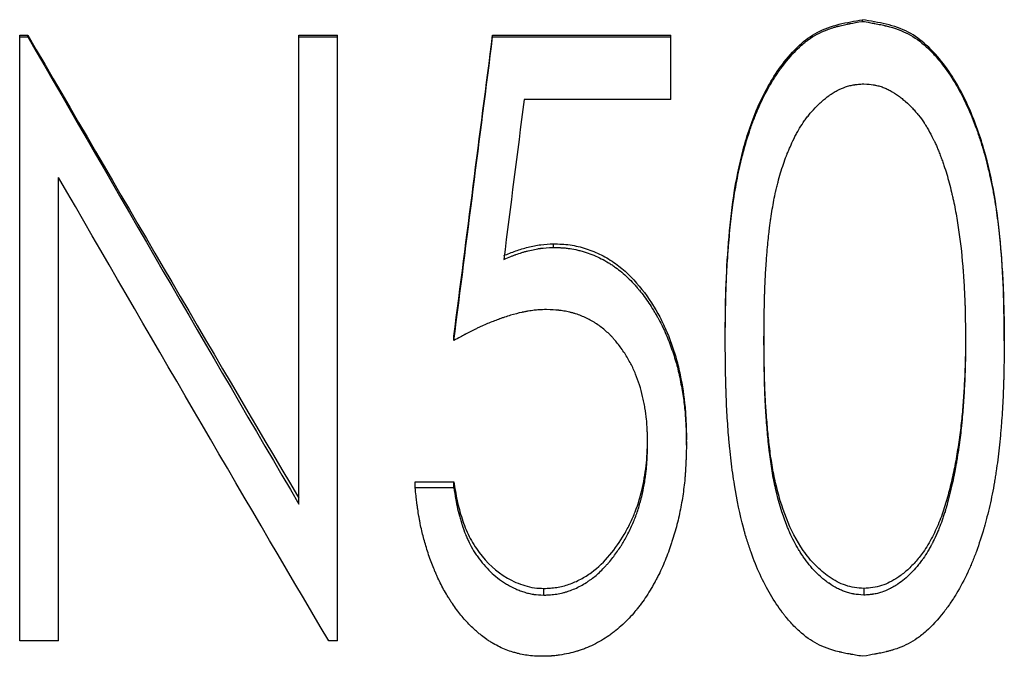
# Model space of a CAD drawing. Header units: millimetres. Extents: x -150 to 245, y -57 to 123.
# Tile 4 of 19: x -16 to -1, y -12 to -3. Entities that reach past the tile are written whole.
import ezdxf

# ---------------------------------------------------------------- set-up
doc = ezdxf.new("R2010")
doc.units = ezdxf.units.MM

msp = doc.modelspace()

# ---------------------------------------------------------------- linework, layer by layer
at = {"color": 7, "linetype": 'Continuous', "lineweight": 25}
for p, q in [((-3.032, -2.793), (-3.032, -2.768)), ((-15.577, -12.015), (-15.577, -2.999)), ((-15.577, -2.999), (-15.456, -2.999)), ((-15.577, -3.025), (-15.456, -3.025)), ((-15.456, -3.025), (-15.456, -2.999)), ((-11.423, -9.977), (-11.423, -2.999)), ((-11.423, -2.999), (-10.846, -2.999)), ((-11.423, -3.025), (-10.846, -3.025)), ((-10.846, -12.015), (-10.846, -2.999)), ((-8.538, -2.999), (-5.885, -2.999)), ((-8.538, -3.025), (-8.538, -2.999)), ((-8.538, -3.025), (-5.885, -3.025)), ((-5.885, -3.955), (-5.885, -2.999)), ((-5.885, -3.955), (-8.07, -3.955)), ((-15, -12.015), (-15, -5.115)), ((-7.632, -6.157), (-7.632, -6.103)), ((-9.115, -7.544), (-9.115, -7.478)), ((-5.077, -7.548), (-5.077, -7.482)), ((-4.5, -7.478), (-4.5, -7.544)), ((-1.5, -7.478), (-1.5, -7.544)), ((-0.923, -7.548), (-0.923, -7.482)), ((-6.231, -9.066), (-6.231, -8.987)), ((-5.654, -9.101), (-5.654, -9.021)), ((-9.692, -9.645), (-9.115, -9.645)), ((-9.692, -9.73), (-9.692, -9.645)), ((-9.115, -9.73), (-9.115, -9.645)), ((-9.692, -9.73), (-9.115, -9.73)), ((-1.727, -9.714), (-1.727, -9.8)), ((-7.774, -11.332), (-7.774, -11.232)), ((-3.014, -11.232), (-3.014, -11.332)), ((-15, -12.015), (-15.577, -12.015)), ((-10.846, -12.015), (-10.978, -12.015))]:
    msp.add_line(p, q, dxfattribs=at)
for points, knots in [([(-5.077, -7.482), (-5.075, -7.249), (-5.071, -6.784), (-5.033, -6.086), (-4.961, -5.389), (-4.823, -4.701), (-4.6, -4.033), (-4.304, -3.51), (-3.995, -3.153), (-3.711, -2.938), (-3.439, -2.846), (-3.209, -2.798), (-3.092, -2.778), (-3.032, -2.768)], [0, 0, 0, 0, 0.124859, 0.249718, 0.374578, 0.499436, 0.624302, 0.749137, 0.817085, 0.874769, 0.936503, 0.968092, 1, 1, 1, 1]), ([(-0.923, -7.482), (-0.925, -7.345), (-0.927, -7.112), (-0.939, -6.645), (-0.975, -6.08), (-1.059, -5.382), (-1.213, -4.693), (-1.45, -4.028), (-1.748, -3.503), (-2.061, -3.148), (-2.35, -2.936), (-2.624, -2.845), (-2.855, -2.798), (-2.973, -2.778), (-3.032, -2.768)], [0, 0, 0, 0, 0.072839, 0.124862, 0.249721, 0.37458, 0.499438, 0.624302, 0.749141, 0.816738, 0.87478, 0.936553, 0.968125, 1, 1, 1, 1]), ([(-5.077, -7.548), (-5.076, -7.391), (-5.074, -7.255), (-5.071, -7.079), (-5.07, -7.025), (-5.069, -6.952), (-5.068, -6.928), (-5.067, -6.895), (-5.067, -6.885), (-5.067, -6.869), (-5.067, -6.864), (-5.066, -6.856), (-5.066, -6.854), (-5.066, -6.85), (-5.066, -6.849), (-5.066, -6.846), (-5.066, -6.846), (-5.062, -6.726), (-5.057, -6.608), (-5.048, -6.433), (-5.044, -6.374), (-5.038, -6.286), (-5.036, -6.257), (-5.033, -6.213), (-5.032, -6.198), (-5.03, -6.177), (-5.03, -6.169), (-5.029, -6.155), (-5.028, -6.148), (-5.017, -6.01), (-5.006, -5.886), (-4.986, -5.711), (-4.98, -5.654), (-4.969, -5.571), (-4.965, -5.544), (-4.96, -5.504), (-4.958, -5.491), (-4.955, -5.471), (-4.954, -5.464), (-4.953, -5.455), (-4.952, -5.451), (-4.951, -5.445), (-4.951, -5.442), (-4.932, -5.317), (-4.911, -5.198), (-4.876, -5.025), (-4.863, -4.968), (-4.844, -4.884), (-4.837, -4.856), (-4.827, -4.814), (-4.823, -4.801), (-4.818, -4.78), (-4.816, -4.773), (-4.813, -4.76), (-4.811, -4.754), (-4.777, -4.624), (-4.741, -4.507), (-4.684, -4.34), (-4.664, -4.285), (-4.633, -4.206), (-4.622, -4.18), (-4.606, -4.141), (-4.601, -4.128), (-4.593, -4.109), (-4.59, -4.103), (-4.585, -4.09), (-4.582, -4.084), (-4.529, -3.964), (-4.475, -3.856), (-4.387, -3.703), (-4.356, -3.653), (-4.309, -3.581), (-4.293, -3.557), (-4.268, -3.522), (-4.26, -3.511), (-4.248, -3.493), (-4.243, -3.488), (-4.237, -3.479), (-4.235, -3.476), (-4.231, -3.47), (-4.229, -3.468), (-4.143, -3.353), (-4.058, -3.257), (-3.929, -3.137), (-3.886, -3.101), (-3.798, -3.036), (-3.755, -3.009), (-3.664, -2.96), (-3.614, -2.937), (-3.533, -2.907), (-3.505, -2.897), (-3.46, -2.884), (-3.445, -2.879), (-3.422, -2.873), (-3.415, -2.871), (-3.403, -2.867), (-3.399, -2.866), (-3.391, -2.864), (-3.386, -2.863), (-3.358, -2.856), (-3.331, -2.85), (-3.287, -2.84), (-3.272, -2.837), (-3.249, -2.832), (-3.241, -2.831), (-3.23, -2.828), (-3.226, -2.827), (-3.22, -2.826), (-3.218, -2.826), (-3.214, -2.825), (-3.211, -2.824), (-3.17, -2.817), (-3.111, -2.806), (-3.032, -2.793)], [0, 0, 0, 0, 0.0625, 0.0625, 0.09375, 0.09375, 0.109375, 0.109375, 0.117188, 0.117188, 0.121094, 0.121094, 0.123047, 0.123047, 0.124023, 0.124023, 0.125, 0.125, 0.1875, 0.1875, 0.21875, 0.21875, 0.234375, 0.234375, 0.242188, 0.242188, 0.246094, 0.246094, 0.25, 0.25, 0.3125, 0.3125, 0.34375, 0.34375, 0.359375, 0.359375, 0.367188, 0.367188, 0.371094, 0.371094, 0.373047, 0.373047, 0.375, 0.375, 0.4375, 0.4375, 0.46875, 0.46875, 0.484375, 0.484375, 0.492188, 0.492188, 0.496094, 0.496094, 0.5, 0.5, 0.5625, 0.5625, 0.59375, 0.59375, 0.609375, 0.609375, 0.617188, 0.617188, 0.621094, 0.621094, 0.625, 0.625, 0.6875, 0.6875, 0.71875, 0.71875, 0.734375, 0.734375, 0.742188, 0.742188, 0.746094, 0.746094, 0.748047, 0.748047, 0.75, 0.75, 0.8125, 0.8125, 0.84375, 0.84375, 0.875, 0.875, 0.90625, 0.90625, 0.921875, 0.921875, 0.929688, 0.929688, 0.933594, 0.933594, 0.935547, 0.935547, 0.9375, 0.9375, 0.953125, 0.953125, 0.960938, 0.960938, 0.964844, 0.964844, 0.966797, 0.966797, 0.967773, 0.967773, 0.96875, 0.96875, 1, 1, 1, 1]), ([(-3.032, -2.793), (-2.993, -2.799), (-2.958, -2.805), (-2.914, -2.813), (-2.9, -2.815), (-2.882, -2.819), (-2.876, -2.82), (-2.868, -2.821), (-2.865, -2.822), (-2.861, -2.822), (-2.86, -2.823), (-2.857, -2.823), (-2.857, -2.823), (-2.822, -2.83), (-2.791, -2.836), (-2.748, -2.845), (-2.733, -2.848), (-2.713, -2.853), (-2.706, -2.855), (-2.696, -2.857), (-2.693, -2.858), (-2.686, -2.859), (-2.684, -2.86), (-2.553, -2.893), (-2.443, -2.933), (-2.26, -3.029), (-2.171, -3.093), (-2.04, -3.212), (-1.997, -3.256), (-1.933, -3.327), (-1.911, -3.352), (-1.879, -3.391), (-1.869, -3.404), (-1.853, -3.424), (-1.848, -3.431), (-1.84, -3.441), (-1.837, -3.444), (-1.832, -3.451), (-1.829, -3.455), (-1.76, -3.546), (-1.697, -3.641), (-1.608, -3.794), (-1.579, -3.847), (-1.537, -3.929), (-1.523, -3.957), (-1.502, -3.999), (-1.496, -4.014), (-1.486, -4.035), (-1.482, -4.042), (-1.476, -4.057), (-1.472, -4.065), (-1.423, -4.173), (-1.38, -4.28), (-1.319, -4.447), (-1.3, -4.503), (-1.272, -4.59), (-1.262, -4.62), (-1.249, -4.664), (-1.244, -4.679), (-1.238, -4.701), (-1.236, -4.709), (-1.231, -4.724), (-1.229, -4.732), (-1.195, -4.849), (-1.167, -4.961), (-1.128, -5.134), (-1.115, -5.193), (-1.098, -5.281), (-1.092, -5.311), (-1.084, -5.356), (-1.081, -5.371), (-1.077, -5.393), (-1.076, -5.401), (-1.073, -5.416), (-1.072, -5.424), (-1.053, -5.537), (-1.036, -5.648), (-1.014, -5.824), (-1.007, -5.884), (-0.997, -5.976), (-0.994, -6.007), (-0.989, -6.055), (-0.988, -6.07), (-0.985, -6.094), (-0.985, -6.102), (-0.983, -6.118), (-0.982, -6.127), (-0.971, -6.251), (-0.962, -6.368), (-0.951, -6.545), (-0.947, -6.604), (-0.943, -6.693), (-0.941, -6.722), (-0.939, -6.767), (-0.939, -6.782), (-0.938, -6.804), (-0.938, -6.811), (-0.937, -6.822), (-0.937, -6.826), (-0.937, -6.832), (-0.937, -6.833), (-0.937, -6.837), (-0.937, -6.84), (-0.931, -6.998), (-0.926, -7.234), (-0.923, -7.548)], [0, 0, 0, 0, 0.015625, 0.015625, 0.023438, 0.023438, 0.027344, 0.027344, 0.029297, 0.029297, 0.030273, 0.030273, 0.03125, 0.03125, 0.046875, 0.046875, 0.054688, 0.054688, 0.058594, 0.058594, 0.060547, 0.060547, 0.0625, 0.0625, 0.125, 0.125, 0.1875, 0.1875, 0.21875, 0.21875, 0.234375, 0.234375, 0.242188, 0.242188, 0.246094, 0.246094, 0.248047, 0.248047, 0.25, 0.25, 0.3125, 0.3125, 0.34375, 0.34375, 0.359375, 0.359375, 0.367188, 0.367188, 0.371094, 0.371094, 0.375, 0.375, 0.4375, 0.4375, 0.46875, 0.46875, 0.484375, 0.484375, 0.492188, 0.492188, 0.496094, 0.496094, 0.5, 0.5, 0.5625, 0.5625, 0.59375, 0.59375, 0.609375, 0.609375, 0.617188, 0.617188, 0.621094, 0.621094, 0.625, 0.625, 0.6875, 0.6875, 0.71875, 0.71875, 0.734375, 0.734375, 0.742188, 0.742188, 0.746094, 0.746094, 0.75, 0.75, 0.8125, 0.8125, 0.84375, 0.84375, 0.859375, 0.859375, 0.867188, 0.867188, 0.871094, 0.871094, 0.873047, 0.873047, 0.874023, 0.874023, 0.875, 0.875, 1, 1, 1, 1]), ([(-4.5, -7.544), (-4.498, -7.29), (-4.496, -7.105), (-4.493, -6.988), (-4.493, -6.986), (-4.493, -6.982), (-4.493, -6.981), (-4.493, -6.976), (-4.493, -6.973), (-4.493, -6.964), (-4.492, -6.957), (-4.492, -6.939), (-4.492, -6.926), (-4.491, -6.889), (-4.49, -6.865), (-4.488, -6.793), (-4.486, -6.745), (-4.48, -6.606), (-4.475, -6.518), (-4.469, -6.431), (-4.468, -6.426), (-4.468, -6.419), (-4.467, -6.415), (-4.467, -6.404), (-4.466, -6.397), (-4.465, -6.376), (-4.464, -6.362), (-4.461, -6.321), (-4.459, -6.294), (-4.452, -6.216), (-4.448, -6.167), (-4.436, -6.028), (-4.427, -5.947), (-4.418, -5.877), (-4.418, -5.872), (-4.417, -5.866), (-4.417, -5.863), (-4.416, -5.853), (-4.415, -5.847), (-4.412, -5.828), (-4.411, -5.816), (-4.406, -5.779), (-4.402, -5.754), (-4.392, -5.682), (-4.384, -5.635), (-4.361, -5.498), (-4.344, -5.411), (-4.325, -5.324), (-4.323, -5.317), (-4.32, -5.305), (-4.319, -5.299), (-4.315, -5.281), (-4.312, -5.269), (-4.303, -5.233), (-4.297, -5.209), (-4.279, -5.139), (-4.266, -5.093), (-4.226, -4.959), (-4.197, -4.875), (-4.164, -4.791), (-4.162, -4.784), (-4.157, -4.773), (-4.155, -4.767), (-4.148, -4.751), (-4.144, -4.739), (-4.13, -4.706), (-4.121, -4.685), (-4.093, -4.62), (-4.073, -4.579), (-4.043, -4.518), (-4.034, -4.499), (-4.011, -4.456), (-3.999, -4.435), (-3.964, -4.373), (-3.94, -4.335), (-3.909, -4.29), (-3.903, -4.28), (-3.889, -4.261), (-3.882, -4.252), (-3.862, -4.224), (-3.848, -4.206), (-3.804, -4.152), (-3.773, -4.116), (-3.724, -4.065), (-3.707, -4.048), (-3.673, -4.014), (-3.655, -3.999), (-3.603, -3.953), (-3.568, -3.924), (-3.528, -3.896), (-3.522, -3.892), (-3.512, -3.884), (-3.507, -3.881), (-3.491, -3.871), (-3.481, -3.864), (-3.451, -3.845), (-3.43, -3.833), (-3.369, -3.801), (-3.328, -3.783), (-3.267, -3.762), (-3.244, -3.755), (-3.199, -3.745), (-3.176, -3.74), (-3.15, -3.736), (-3.149, -3.736), (-3.145, -3.735), (-3.142, -3.735), (-3.136, -3.734), (-3.131, -3.734), (-3.117, -3.732), (-3.107, -3.731), (-3.072, -3.727), (-3.045, -3.725), (-3.014, -3.722)], [0, 0, 0, 0, 0.125, 0.125, 0.125977, 0.125977, 0.126953, 0.126953, 0.128906, 0.128906, 0.132812, 0.132812, 0.140625, 0.140625, 0.15625, 0.15625, 0.1875, 0.1875, 0.25, 0.25, 0.251953, 0.251953, 0.253906, 0.253906, 0.257812, 0.257812, 0.265625, 0.265625, 0.28125, 0.28125, 0.3125, 0.3125, 0.375, 0.375, 0.376953, 0.376953, 0.378906, 0.378906, 0.382812, 0.382812, 0.390625, 0.390625, 0.40625, 0.40625, 0.4375, 0.4375, 0.5, 0.5, 0.503906, 0.503906, 0.507812, 0.507812, 0.515625, 0.515625, 0.53125, 0.53125, 0.5625, 0.5625, 0.625, 0.625, 0.628906, 0.628906, 0.632812, 0.632812, 0.640625, 0.640625, 0.65625, 0.65625, 0.6875, 0.6875, 0.703125, 0.703125, 0.71875, 0.71875, 0.75, 0.75, 0.757812, 0.757812, 0.765625, 0.765625, 0.78125, 0.78125, 0.8125, 0.8125, 0.828125, 0.828125, 0.84375, 0.84375, 0.875, 0.875, 0.878906, 0.878906, 0.882812, 0.882812, 0.890625, 0.890625, 0.90625, 0.90625, 0.9375, 0.9375, 0.953125, 0.953125, 0.96875, 0.96875, 0.970703, 0.970703, 0.972656, 0.972656, 0.976562, 0.976562, 0.984375, 0.984375, 1, 1, 1, 1]), ([(-3.014, -3.722), (-2.953, -3.727), (-2.907, -3.732), (-2.875, -3.737), (-2.871, -3.738), (-2.865, -3.739), (-2.862, -3.739), (-2.853, -3.741), (-2.847, -3.742), (-2.83, -3.745), (-2.819, -3.748), (-2.785, -3.756), (-2.763, -3.762), (-2.721, -3.777), (-2.701, -3.785), (-2.661, -3.803), (-2.64, -3.813), (-2.58, -3.846), (-2.539, -3.872), (-2.493, -3.905), (-2.489, -3.908), (-2.48, -3.915), (-2.476, -3.918), (-2.462, -3.929), (-2.453, -3.936), (-2.427, -3.957), (-2.409, -3.972), (-2.357, -4.018), (-2.323, -4.051), (-2.274, -4.103), (-2.259, -4.12), (-2.229, -4.155), (-2.214, -4.173), (-2.17, -4.227), (-2.143, -4.264), (-2.115, -4.305), (-2.115, -4.307), (-2.112, -4.311), (-2.111, -4.313), (-2.107, -4.318), (-2.104, -4.322), (-2.097, -4.334), (-2.091, -4.343), (-2.075, -4.369), (-2.064, -4.388), (-2.03, -4.449), (-2.006, -4.494), (-1.977, -4.552), (-1.975, -4.556), (-1.969, -4.567), (-1.967, -4.573), (-1.959, -4.589), (-1.954, -4.599), (-1.939, -4.631), (-1.93, -4.652), (-1.919, -4.677), (-1.918, -4.681), (-1.914, -4.691), (-1.912, -4.695), (-1.906, -4.71), (-1.901, -4.721), (-1.889, -4.753), (-1.88, -4.776), (-1.868, -4.808), (-1.866, -4.813), (-1.862, -4.824), (-1.86, -4.83), (-1.854, -4.847), (-1.849, -4.858), (-1.837, -4.892), (-1.83, -4.914), (-1.807, -4.98), (-1.793, -5.023), (-1.755, -5.15), (-1.731, -5.24), (-1.707, -5.34), (-1.706, -5.345), (-1.704, -5.355), (-1.703, -5.361), (-1.699, -5.376), (-1.696, -5.387), (-1.689, -5.418), (-1.685, -5.44), (-1.671, -5.504), (-1.662, -5.547), (-1.637, -5.678), (-1.622, -5.768), (-1.58, -6.043), (-1.558, -6.234), (-1.541, -6.447), (-1.54, -6.458), (-1.538, -6.482), (-1.537, -6.493), (-1.535, -6.529), (-1.533, -6.552), (-1.528, -6.623), (-1.525, -6.669), (-1.517, -6.808), (-1.513, -6.899), (-1.509, -6.992), (-1.509, -6.993), (-1.509, -6.997), (-1.509, -6.999), (-1.509, -7.005), (-1.509, -7.009), (-1.508, -7.022), (-1.508, -7.031), (-1.507, -7.057), (-1.507, -7.076), (-1.505, -7.135), (-1.505, -7.177), (-1.502, -7.316), (-1.501, -7.423), (-1.5, -7.544)], [0, 0, 0, 0, 0.03125, 0.03125, 0.033203, 0.033203, 0.035156, 0.035156, 0.039062, 0.039062, 0.046875, 0.046875, 0.0625, 0.0625, 0.078125, 0.078125, 0.09375, 0.09375, 0.125, 0.125, 0.128906, 0.128906, 0.132812, 0.132812, 0.140625, 0.140625, 0.15625, 0.15625, 0.1875, 0.1875, 0.203125, 0.203125, 0.21875, 0.21875, 0.25, 0.25, 0.251953, 0.251953, 0.253906, 0.253906, 0.257812, 0.257812, 0.265625, 0.265625, 0.28125, 0.28125, 0.3125, 0.3125, 0.316406, 0.316406, 0.320312, 0.320312, 0.328125, 0.328125, 0.34375, 0.34375, 0.347656, 0.347656, 0.351562, 0.351562, 0.359375, 0.359375, 0.375, 0.375, 0.378906, 0.378906, 0.382812, 0.382812, 0.390625, 0.390625, 0.40625, 0.40625, 0.4375, 0.4375, 0.5, 0.5, 0.503906, 0.503906, 0.507812, 0.507812, 0.515625, 0.515625, 0.53125, 0.53125, 0.5625, 0.5625, 0.625, 0.625, 0.75, 0.75, 0.757812, 0.757812, 0.765625, 0.765625, 0.78125, 0.78125, 0.8125, 0.8125, 0.875, 0.875, 0.876953, 0.876953, 0.878906, 0.878906, 0.882812, 0.882812, 0.890625, 0.890625, 0.90625, 0.90625, 0.9375, 0.9375, 1, 1, 1, 1]), ([(-8.373, -6.279), (-8.313, -6.255), (-8.195, -6.207), (-8.012, -6.151), (-7.823, -6.112), (-7.696, -6.106), (-7.632, -6.103)], [0, 0, 0, 0, 0.250069, 0.500063, 0.750002, 1, 1, 1, 1]), ([(-7.632, -6.103), (-7.591, -6.105), (-7.509, -6.107), (-7.345, -6.122), (-7.146, -6.171), (-6.917, -6.264), (-6.637, -6.435), (-6.341, -6.724), (-6.115, -7.065), (-5.967, -7.356), (-5.877, -7.584), (-5.801, -7.815), (-5.728, -8.132), (-5.677, -8.454), (-5.658, -8.778), (-5.655, -8.94), (-5.654, -9.021)], [0, 0, 0, 0, 0.031275, 0.062542, 0.125027, 0.187017, 0.250006, 0.374761, 0.499708, 0.562242, 0.624779, 0.68732, 0.749858, 0.874902, 0.937448, 1, 1, 1, 1]), ([(-8.373, -6.335), (-8.333, -6.319), (-8.299, -6.305), (-8.254, -6.287), (-8.24, -6.282), (-8.222, -6.275), (-8.216, -6.272), (-8.207, -6.269), (-8.204, -6.268), (-8.2, -6.267), (-8.199, -6.266), (-8.197, -6.265), (-8.196, -6.265), (-8.164, -6.254), (-8.133, -6.243), (-8.087, -6.229), (-8.072, -6.225), (-8.049, -6.218), (-8.042, -6.216), (-8.026, -6.212), (-8.019, -6.21), (-7.977, -6.2), (-7.945, -6.192), (-7.898, -6.183), (-7.882, -6.18), (-7.86, -6.176), (-7.852, -6.175), (-7.841, -6.173), (-7.837, -6.173), (-7.83, -6.172), (-7.825, -6.171), (-7.78, -6.165), (-7.716, -6.161), (-7.632, -6.157)], [0, 0, 0, 0, 0.125, 0.125, 0.1875, 0.1875, 0.21875, 0.21875, 0.234375, 0.234375, 0.242188, 0.242188, 0.25, 0.25, 0.375, 0.375, 0.4375, 0.4375, 0.46875, 0.46875, 0.5, 0.5, 0.625, 0.625, 0.6875, 0.6875, 0.71875, 0.71875, 0.734375, 0.734375, 0.75, 0.75, 1, 1, 1, 1]), ([(-7.632, -6.157), (-7.604, -6.158), (-7.58, -6.159), (-7.55, -6.16), (-7.54, -6.161), (-7.527, -6.161), (-7.523, -6.162), (-7.518, -6.162), (-7.516, -6.162), (-7.512, -6.162), (-7.511, -6.162), (-7.486, -6.164), (-7.465, -6.165), (-7.424, -6.17), (-7.406, -6.172), (-7.348, -6.18), (-7.308, -6.188), (-7.249, -6.202), (-7.228, -6.208), (-7.198, -6.216), (-7.188, -6.219), (-7.168, -6.225), (-7.157, -6.229), (-7.069, -6.257), (-6.994, -6.288), (-6.885, -6.344), (-6.849, -6.364), (-6.796, -6.396), (-6.779, -6.407), (-6.753, -6.424), (-6.744, -6.43), (-6.727, -6.442), (-6.718, -6.449), (-6.647, -6.5), (-6.586, -6.551), (-6.497, -6.636), (-6.468, -6.666), (-6.425, -6.712), (-6.411, -6.728), (-6.39, -6.753), (-6.383, -6.761), (-6.372, -6.773), (-6.369, -6.777), (-6.362, -6.786), (-6.358, -6.79), (-6.305, -6.855), (-6.258, -6.919), (-6.189, -7.021), (-6.167, -7.056), (-6.134, -7.11), (-6.123, -7.128), (-6.102, -7.165), (-6.091, -7.184), (-6.06, -7.239), (-6.041, -7.276), (-6.013, -7.331), (-6.004, -7.349), (-5.991, -7.377), (-5.987, -7.386), (-5.978, -7.404), (-5.974, -7.414), (-5.939, -7.492), (-5.909, -7.568), (-5.865, -7.693), (-5.851, -7.733), (-5.826, -7.811), (-5.814, -7.85), (-5.784, -7.957), (-5.765, -8.037), (-5.73, -8.213), (-5.715, -8.297), (-5.697, -8.418), (-5.692, -8.458), (-5.682, -8.536), (-5.678, -8.572), (-5.672, -8.649), (-5.669, -8.688), (-5.665, -8.749), (-5.664, -8.77), (-5.662, -8.802), (-5.662, -8.812), (-5.661, -8.828), (-5.661, -8.834), (-5.66, -8.842), (-5.66, -8.845), (-5.66, -8.85), (-5.66, -8.854), (-5.658, -8.91), (-5.656, -8.992), (-5.654, -9.101)], [0, 0, 0, 0, 0.015625, 0.015625, 0.023438, 0.023438, 0.027344, 0.027344, 0.029297, 0.029297, 0.03125, 0.03125, 0.046875, 0.046875, 0.0625, 0.0625, 0.09375, 0.09375, 0.109375, 0.109375, 0.117188, 0.117188, 0.125, 0.125, 0.1875, 0.1875, 0.21875, 0.21875, 0.234375, 0.234375, 0.242188, 0.242188, 0.25, 0.25, 0.3125, 0.3125, 0.34375, 0.34375, 0.359375, 0.359375, 0.367188, 0.367188, 0.371094, 0.371094, 0.375, 0.375, 0.4375, 0.4375, 0.46875, 0.46875, 0.484375, 0.484375, 0.5, 0.5, 0.53125, 0.53125, 0.546875, 0.546875, 0.554688, 0.554688, 0.5625, 0.5625, 0.625, 0.625, 0.65625, 0.65625, 0.6875, 0.6875, 0.75, 0.75, 0.8125, 0.8125, 0.84375, 0.84375, 0.875, 0.875, 0.90625, 0.90625, 0.921875, 0.921875, 0.929688, 0.929688, 0.933594, 0.933594, 0.935547, 0.935547, 0.9375, 0.9375, 1, 1, 1, 1]), ([(-7.738, -7.082), (-7.778, -7.084), (-7.813, -7.085), (-7.859, -7.088), (-7.873, -7.089), (-7.892, -7.09), (-7.898, -7.091), (-7.907, -7.092), (-7.91, -7.092), (-7.916, -7.093), (-7.918, -7.093), (-7.948, -7.097), (-7.977, -7.101), (-8.022, -7.108), (-8.038, -7.111), (-8.062, -7.116), (-8.069, -7.117), (-8.082, -7.12), (-8.086, -7.121), (-8.094, -7.122), (-8.099, -7.123), (-8.156, -7.136), (-8.213, -7.15), (-8.301, -7.176), (-8.33, -7.186), (-8.376, -7.201), (-8.391, -7.206), (-8.415, -7.214), (-8.422, -7.217), (-8.434, -7.221), (-8.438, -7.222), (-8.446, -7.225), (-8.45, -7.227), (-8.505, -7.247), (-8.558, -7.268), (-8.642, -7.304), (-8.671, -7.317), (-8.715, -7.337), (-8.73, -7.344), (-8.753, -7.355), (-8.76, -7.358), (-8.776, -7.365), (-8.784, -7.369), (-8.819, -7.386), (-8.847, -7.4), (-8.887, -7.421), (-8.901, -7.428), (-8.921, -7.438), (-8.928, -7.442), (-8.938, -7.447), (-8.941, -7.449), (-8.946, -7.451), (-8.948, -7.452), (-8.951, -7.454), (-8.953, -7.455), (-8.99, -7.475), (-9.044, -7.504), (-9.115, -7.544)], [0, 0, 0, 0, 0.0625, 0.0625, 0.09375, 0.09375, 0.109375, 0.109375, 0.117188, 0.117188, 0.125, 0.125, 0.1875, 0.1875, 0.21875, 0.21875, 0.234375, 0.234375, 0.242188, 0.242188, 0.25, 0.25, 0.375, 0.375, 0.4375, 0.4375, 0.46875, 0.46875, 0.484375, 0.484375, 0.492188, 0.492188, 0.5, 0.5, 0.625, 0.625, 0.6875, 0.6875, 0.71875, 0.71875, 0.734375, 0.734375, 0.75, 0.75, 0.8125, 0.8125, 0.84375, 0.84375, 0.859375, 0.859375, 0.867188, 0.867188, 0.871094, 0.871094, 0.875, 0.875, 1, 1, 1, 1]), ([(-6.231, -9.066), (-6.232, -9.028), (-6.233, -8.994), (-6.234, -8.95), (-6.234, -8.937), (-6.235, -8.919), (-6.235, -8.913), (-6.235, -8.905), (-6.236, -8.902), (-6.236, -8.899), (-6.236, -8.897), (-6.236, -8.895), (-6.236, -8.894), (-6.237, -8.861), (-6.239, -8.831), (-6.242, -8.788), (-6.243, -8.774), (-6.245, -8.746), (-6.246, -8.733), (-6.254, -8.661), (-6.261, -8.604), (-6.276, -8.518), (-6.281, -8.489), (-6.292, -8.432), (-6.299, -8.404), (-6.333, -8.258), (-6.369, -8.147), (-6.432, -7.991), (-6.456, -7.939), (-6.497, -7.862), (-6.511, -7.836), (-6.541, -7.785), (-6.556, -7.76), (-6.607, -7.681), (-6.642, -7.632), (-6.697, -7.564), (-6.715, -7.542), (-6.743, -7.51), (-6.752, -7.5), (-6.771, -7.48), (-6.78, -7.471), (-6.83, -7.42), (-6.873, -7.383), (-6.943, -7.33), (-6.967, -7.313), (-7.003, -7.288), (-7.016, -7.28), (-7.035, -7.268), (-7.041, -7.264), (-7.054, -7.257), (-7.061, -7.253), (-7.115, -7.221), (-7.166, -7.196), (-7.248, -7.165), (-7.275, -7.155), (-7.318, -7.141), (-7.332, -7.137), (-7.362, -7.129), (-7.377, -7.125), (-7.419, -7.115), (-7.448, -7.109), (-7.491, -7.101), (-7.505, -7.099), (-7.527, -7.096), (-7.534, -7.095), (-7.545, -7.094), (-7.549, -7.094), (-7.554, -7.093), (-7.556, -7.093), (-7.56, -7.092), (-7.562, -7.092), (-7.602, -7.088), (-7.66, -7.085), (-7.738, -7.082)], [0, 0, 0, 0, 0.03125, 0.03125, 0.046875, 0.046875, 0.054688, 0.054688, 0.058594, 0.058594, 0.060547, 0.060547, 0.0625, 0.0625, 0.09375, 0.09375, 0.109375, 0.109375, 0.125, 0.125, 0.1875, 0.1875, 0.21875, 0.21875, 0.25, 0.25, 0.375, 0.375, 0.4375, 0.4375, 0.46875, 0.46875, 0.5, 0.5, 0.5625, 0.5625, 0.59375, 0.59375, 0.609375, 0.609375, 0.625, 0.625, 0.6875, 0.6875, 0.71875, 0.71875, 0.734375, 0.734375, 0.742188, 0.742188, 0.75, 0.75, 0.8125, 0.8125, 0.84375, 0.84375, 0.859375, 0.859375, 0.875, 0.875, 0.90625, 0.90625, 0.921875, 0.921875, 0.929688, 0.929688, 0.933594, 0.933594, 0.935547, 0.935547, 0.9375, 0.9375, 1, 1, 1, 1]), ([(-3.032, -12.243), (-3.072, -12.236), (-3.106, -12.231), (-3.15, -12.223), (-3.164, -12.221), (-3.182, -12.217), (-3.188, -12.216), (-3.196, -12.215), (-3.199, -12.214), (-3.203, -12.214), (-3.204, -12.214), (-3.207, -12.213), (-3.207, -12.213), (-3.242, -12.207), (-3.273, -12.201), (-3.316, -12.191), (-3.33, -12.188), (-3.35, -12.184), (-3.357, -12.182), (-3.367, -12.18), (-3.37, -12.179), (-3.377, -12.178), (-3.379, -12.177), (-3.51, -12.145), (-3.619, -12.105), (-3.799, -12.011), (-3.887, -11.948), (-4.016, -11.831), (-4.059, -11.788), (-4.122, -11.717), (-4.143, -11.693), (-4.175, -11.655), (-4.185, -11.642), (-4.201, -11.622), (-4.206, -11.615), (-4.214, -11.605), (-4.216, -11.602), (-4.222, -11.595), (-4.225, -11.591), (-4.351, -11.424), (-4.462, -11.236), (-4.607, -10.921), (-4.651, -10.81), (-4.713, -10.636), (-4.733, -10.576), (-4.761, -10.485), (-4.77, -10.454), (-4.784, -10.407), (-4.788, -10.391), (-4.795, -10.367), (-4.797, -10.359), (-4.8, -10.348), (-4.801, -10.344), (-4.803, -10.336), (-4.805, -10.331), (-4.858, -10.133), (-4.902, -9.921), (-4.957, -9.576), (-4.974, -9.457), (-4.996, -9.272), (-5.003, -9.209), (-5.013, -9.113), (-5.016, -9.08), (-5.02, -9.032), (-5.022, -9.015), (-5.024, -8.991), (-5.024, -8.982), (-5.025, -8.97), (-5.026, -8.966), (-5.026, -8.958), (-5.027, -8.953), (-5.036, -8.838), (-5.044, -8.725), (-5.054, -8.55), (-5.057, -8.491), (-5.06, -8.401), (-5.062, -8.371), (-5.063, -8.326), (-5.064, -8.311), (-5.065, -8.288), (-5.065, -8.28), (-5.065, -8.269), (-5.065, -8.265), (-5.065, -8.259), (-5.066, -8.257), (-5.066, -8.253), (-5.066, -8.251), (-5.071, -8.094), (-5.074, -7.86), (-5.077, -7.548)], [0, 0, 0, 0, 0.015625, 0.015625, 0.023438, 0.023438, 0.027344, 0.027344, 0.029297, 0.029297, 0.030273, 0.030273, 0.03125, 0.03125, 0.046875, 0.046875, 0.054688, 0.054688, 0.058594, 0.058594, 0.060547, 0.060547, 0.0625, 0.0625, 0.125, 0.125, 0.1875, 0.1875, 0.21875, 0.21875, 0.234375, 0.234375, 0.242188, 0.242188, 0.246094, 0.246094, 0.248047, 0.248047, 0.25, 0.25, 0.375, 0.375, 0.4375, 0.4375, 0.46875, 0.46875, 0.484375, 0.484375, 0.492188, 0.492188, 0.496094, 0.496094, 0.498047, 0.498047, 0.5, 0.5, 0.625, 0.625, 0.6875, 0.6875, 0.71875, 0.71875, 0.734375, 0.734375, 0.742188, 0.742188, 0.746094, 0.746094, 0.748047, 0.748047, 0.75, 0.75, 0.8125, 0.8125, 0.84375, 0.84375, 0.859375, 0.859375, 0.867188, 0.867188, 0.871094, 0.871094, 0.873047, 0.873047, 0.874023, 0.874023, 0.875, 0.875, 1, 1, 1, 1]), ([(-3.014, -11.232), (-3.061, -11.229), (-3.153, -11.223), (-3.287, -11.191), (-3.413, -11.134), (-3.567, -11.04), (-3.744, -10.889), (-3.975, -10.606), (-4.183, -10.191), (-4.311, -9.756), (-4.382, -9.396), (-4.42, -9.13), (-4.447, -8.855), (-4.469, -8.586), (-4.485, -8.306), (-4.493, -8.049), (-4.497, -7.77), (-4.499, -7.586), (-4.5, -7.478)], [0, 0, 0, 0, 0.031263, 0.062482, 0.092486, 0.124984, 0.184874, 0.249914, 0.3736, 0.499689, 0.560548, 0.624756, 0.683489, 0.749838, 0.809537, 0.874917, 0.926031, 1, 1, 1, 1]), ([(-3.014, -11.332), (-3.076, -11.327), (-3.122, -11.323), (-3.154, -11.318), (-3.158, -11.317), (-3.164, -11.316), (-3.167, -11.316), (-3.176, -11.314), (-3.181, -11.313), (-3.199, -11.31), (-3.21, -11.307), (-3.244, -11.299), (-3.265, -11.293), (-3.298, -11.281), (-3.307, -11.278), (-3.327, -11.27), (-3.337, -11.265), (-3.368, -11.252), (-3.388, -11.242), (-3.449, -11.21), (-3.49, -11.185), (-3.536, -11.153), (-3.54, -11.151), (-3.549, -11.144), (-3.553, -11.141), (-3.566, -11.132), (-3.575, -11.125), (-3.601, -11.105), (-3.618, -11.092), (-3.668, -11.049), (-3.701, -11.018), (-3.797, -10.919), (-3.857, -10.845), (-3.918, -10.758), (-3.92, -10.754), (-3.927, -10.745), (-3.93, -10.741), (-3.939, -10.727), (-3.945, -10.718), (-3.963, -10.69), (-3.974, -10.671), (-4.009, -10.614), (-4.031, -10.574), (-4.074, -10.492), (-4.094, -10.449), (-4.118, -10.394), (-4.123, -10.383), (-4.133, -10.361), (-4.138, -10.349), (-4.15, -10.32), (-4.158, -10.3), (-4.229, -10.117), (-4.283, -9.94), (-4.328, -9.741), (-4.329, -9.736), (-4.332, -9.726), (-4.333, -9.72), (-4.336, -9.704), (-4.339, -9.694), (-4.346, -9.661), (-4.35, -9.639), (-4.363, -9.574), (-4.371, -9.529), (-4.394, -9.393), (-4.407, -9.299), (-4.419, -9.197), (-4.42, -9.193), (-4.421, -9.183), (-4.422, -9.178), (-4.423, -9.162), (-4.425, -9.152), (-4.428, -9.121), (-4.43, -9.1), (-4.437, -9.035), (-4.441, -8.99), (-4.454, -8.853), (-4.461, -8.755), (-4.469, -8.649), (-4.469, -8.647), (-4.469, -8.642), (-4.47, -8.639), (-4.47, -8.631), (-4.47, -8.626), (-4.472, -8.61), (-4.472, -8.599), (-4.474, -8.567), (-4.476, -8.545), (-4.479, -8.479), (-4.482, -8.434), (-4.488, -8.296), (-4.491, -8.2), (-4.493, -8.097), (-4.493, -8.097), (-4.493, -8.095), (-4.493, -8.094), (-4.493, -8.091), (-4.493, -8.089), (-4.493, -8.084), (-4.493, -8.08), (-4.494, -8.068), (-4.494, -8.06), (-4.494, -8.035), (-4.495, -8.017), (-4.496, -7.96), (-4.496, -7.918), (-4.498, -7.78), (-4.499, -7.67), (-4.5, -7.544)], [0, 0, 0, 0, 0.03125, 0.03125, 0.033203, 0.033203, 0.035156, 0.035156, 0.039062, 0.039062, 0.046875, 0.046875, 0.0625, 0.0625, 0.070312, 0.070312, 0.078125, 0.078125, 0.09375, 0.09375, 0.125, 0.125, 0.128906, 0.128906, 0.132812, 0.132812, 0.140625, 0.140625, 0.15625, 0.15625, 0.1875, 0.1875, 0.25, 0.25, 0.253906, 0.253906, 0.257812, 0.257812, 0.265625, 0.265625, 0.28125, 0.28125, 0.3125, 0.3125, 0.34375, 0.34375, 0.351562, 0.351562, 0.359375, 0.359375, 0.375, 0.375, 0.5, 0.5, 0.503906, 0.503906, 0.507812, 0.507812, 0.515625, 0.515625, 0.53125, 0.53125, 0.5625, 0.5625, 0.625, 0.625, 0.628906, 0.628906, 0.632812, 0.632812, 0.640625, 0.640625, 0.65625, 0.65625, 0.6875, 0.6875, 0.75, 0.75, 0.751953, 0.751953, 0.753906, 0.753906, 0.757812, 0.757812, 0.765625, 0.765625, 0.78125, 0.78125, 0.8125, 0.8125, 0.875, 0.875, 0.875977, 0.875977, 0.876953, 0.876953, 0.878906, 0.878906, 0.882812, 0.882812, 0.890625, 0.890625, 0.90625, 0.90625, 0.9375, 0.9375, 1, 1, 1, 1]), ([(-0.923, -7.548), (-0.925, -7.705), (-0.927, -7.842), (-0.93, -8.018), (-0.931, -8.072), (-0.933, -8.145), (-0.934, -8.168), (-0.935, -8.201), (-0.935, -8.212), (-0.936, -8.227), (-0.936, -8.233), (-0.936, -8.24), (-0.936, -8.243), (-0.936, -8.246), (-0.936, -8.248), (-0.936, -8.25), (-0.936, -8.251), (-0.941, -8.373), (-0.947, -8.492), (-0.958, -8.667), (-0.962, -8.725), (-0.969, -8.812), (-0.971, -8.841), (-0.974, -8.884), (-0.976, -8.898), (-0.978, -8.919), (-0.978, -8.926), (-0.979, -8.94), (-0.98, -8.947), (-0.992, -9.081), (-1.006, -9.202), (-1.028, -9.376), (-1.036, -9.433), (-1.048, -9.516), (-1.053, -9.544), (-1.059, -9.584), (-1.061, -9.598), (-1.065, -9.618), (-1.066, -9.625), (-1.068, -9.638), (-1.069, -9.644), (-1.091, -9.77), (-1.114, -9.886), (-1.153, -10.057), (-1.167, -10.113), (-1.188, -10.197), (-1.196, -10.225), (-1.207, -10.266), (-1.211, -10.28), (-1.217, -10.3), (-1.218, -10.307), (-1.222, -10.321), (-1.224, -10.327), (-1.261, -10.456), (-1.299, -10.572), (-1.359, -10.736), (-1.38, -10.789), (-1.412, -10.867), (-1.423, -10.892), (-1.439, -10.93), (-1.445, -10.943), (-1.453, -10.961), (-1.456, -10.967), (-1.461, -10.98), (-1.464, -10.985), (-1.519, -11.103), (-1.575, -11.209), (-1.665, -11.359), (-1.696, -11.407), (-1.745, -11.478), (-1.761, -11.501), (-1.786, -11.535), (-1.794, -11.546), (-1.807, -11.563), (-1.811, -11.569), (-1.818, -11.577), (-1.82, -11.58), (-1.824, -11.585), (-1.826, -11.587), (-1.913, -11.699), (-1.999, -11.792), (-2.13, -11.909), (-2.174, -11.944), (-2.263, -12.006), (-2.307, -12.033), (-2.399, -12.08), (-2.449, -12.102), (-2.531, -12.132), (-2.559, -12.141), (-2.603, -12.154), (-2.618, -12.159), (-2.642, -12.165), (-2.649, -12.167), (-2.661, -12.17), (-2.665, -12.171), (-2.673, -12.173), (-2.678, -12.174), (-2.706, -12.181), (-2.733, -12.187), (-2.777, -12.197), (-2.792, -12.2), (-2.815, -12.204), (-2.823, -12.206), (-2.835, -12.208), (-2.839, -12.209), (-2.845, -12.21), (-2.847, -12.21), (-2.851, -12.211), (-2.854, -12.212), (-2.894, -12.219), (-2.953, -12.23), (-3.032, -12.243)], [0, 0, 0, 0, 0.0625, 0.0625, 0.09375, 0.09375, 0.109375, 0.109375, 0.117188, 0.117188, 0.121094, 0.121094, 0.123047, 0.123047, 0.124023, 0.124023, 0.125, 0.125, 0.1875, 0.1875, 0.21875, 0.21875, 0.234375, 0.234375, 0.242188, 0.242188, 0.246094, 0.246094, 0.25, 0.25, 0.3125, 0.3125, 0.34375, 0.34375, 0.359375, 0.359375, 0.367188, 0.367188, 0.371094, 0.371094, 0.375, 0.375, 0.4375, 0.4375, 0.46875, 0.46875, 0.484375, 0.484375, 0.492188, 0.492188, 0.496094, 0.496094, 0.5, 0.5, 0.5625, 0.5625, 0.59375, 0.59375, 0.609375, 0.609375, 0.617188, 0.617188, 0.621094, 0.621094, 0.625, 0.625, 0.6875, 0.6875, 0.71875, 0.71875, 0.734375, 0.734375, 0.742188, 0.742188, 0.746094, 0.746094, 0.748047, 0.748047, 0.75, 0.75, 0.8125, 0.8125, 0.84375, 0.84375, 0.875, 0.875, 0.90625, 0.90625, 0.921875, 0.921875, 0.929688, 0.929688, 0.933594, 0.933594, 0.935547, 0.935547, 0.9375, 0.9375, 0.953125, 0.953125, 0.960938, 0.960938, 0.964844, 0.964844, 0.966797, 0.966797, 0.967773, 0.967773, 0.96875, 0.96875, 1, 1, 1, 1]), ([(-1.5, -7.478), (-1.501, -7.572), (-1.502, -7.76), (-1.51, -8.043), (-1.526, -8.324), (-1.546, -8.602), (-1.575, -8.881), (-1.616, -9.16), (-1.663, -9.441), (-1.706, -9.623), (-1.727, -9.714)], [0, 0, 0, 0, 0.125004, 0.250005, 0.375573, 0.500013, 0.620117, 0.750006, 0.875004, 1, 1, 1, 1]), ([(-1.5, -7.544), (-1.501, -7.671), (-1.502, -7.766), (-1.503, -7.831), (-1.503, -7.835), (-1.503, -7.841), (-1.503, -7.844), (-1.503, -7.853), (-1.503, -7.859), (-1.504, -7.877), (-1.504, -7.889), (-1.505, -7.924), (-1.506, -7.948), (-1.508, -8.019), (-1.509, -8.067), (-1.513, -8.16), (-1.516, -8.209), (-1.521, -8.304), (-1.523, -8.351), (-1.533, -8.493), (-1.54, -8.587), (-1.549, -8.692), (-1.55, -8.703), (-1.552, -8.725), (-1.553, -8.736), (-1.556, -8.769), (-1.558, -8.791), (-1.565, -8.859), (-1.571, -8.905), (-1.588, -9.046), (-1.602, -9.143), (-1.619, -9.25), (-1.62, -9.258), (-1.622, -9.272), (-1.623, -9.279), (-1.626, -9.299), (-1.628, -9.312), (-1.635, -9.35), (-1.639, -9.375), (-1.651, -9.445), (-1.659, -9.486), (-1.667, -9.528), (-1.667, -9.532), (-1.669, -9.54), (-1.67, -9.544), (-1.673, -9.557), (-1.675, -9.567), (-1.681, -9.596), (-1.685, -9.617), (-1.701, -9.686), (-1.713, -9.74), (-1.727, -9.8)], [0, 0, 0, 0, 0.125, 0.125, 0.128906, 0.128906, 0.132812, 0.132812, 0.140625, 0.140625, 0.15625, 0.15625, 0.1875, 0.1875, 0.25, 0.25, 0.3125, 0.3125, 0.375, 0.375, 0.5, 0.5, 0.515625, 0.515625, 0.53125, 0.53125, 0.5625, 0.5625, 0.625, 0.625, 0.75, 0.75, 0.757812, 0.757812, 0.765625, 0.765625, 0.78125, 0.78125, 0.8125, 0.8125, 0.875, 0.875, 0.882812, 0.882812, 0.890625, 0.890625, 0.90625, 0.90625, 0.9375, 0.9375, 1, 1, 1, 1]), ([(-7.774, -11.232), (-7.742, -11.231), (-7.679, -11.229), (-7.553, -11.215), (-7.399, -11.177), (-7.225, -11.099), (-7.011, -10.965), (-6.787, -10.741), (-6.606, -10.485), (-6.49, -10.263), (-6.389, -10.034), (-6.3, -9.733), (-6.253, -9.424), (-6.234, -9.175), (-6.232, -9.049), (-6.231, -8.987)], [0, 0, 0, 0, 0.031275, 0.062542, 0.125023, 0.187493, 0.25, 0.374831, 0.499786, 0.562323, 0.624862, 0.749875, 0.874905, 0.937449, 1, 1, 1, 1]), ([(-7.774, -11.332), (-7.753, -11.331), (-7.735, -11.33), (-7.711, -11.329), (-7.704, -11.328), (-7.694, -11.328), (-7.691, -11.328), (-7.686, -11.327), (-7.685, -11.327), (-7.682, -11.327), (-7.681, -11.327), (-7.662, -11.326), (-7.646, -11.324), (-7.614, -11.321), (-7.6, -11.319), (-7.554, -11.311), (-7.523, -11.305), (-7.477, -11.294), (-7.462, -11.289), (-7.431, -11.28), (-7.415, -11.275), (-7.343, -11.251), (-7.285, -11.225), (-7.198, -11.178), (-7.17, -11.161), (-7.13, -11.136), (-7.117, -11.127), (-7.092, -11.11), (-7.078, -11.101), (-7.022, -11.059), (-6.977, -11.021), (-6.909, -10.955), (-6.887, -10.932), (-6.853, -10.895), (-6.841, -10.882), (-6.824, -10.863), (-6.818, -10.857), (-6.807, -10.843), (-6.801, -10.836), (-6.755, -10.781), (-6.717, -10.731), (-6.663, -10.654), (-6.645, -10.628), (-6.62, -10.588), (-6.611, -10.575), (-6.595, -10.548), (-6.587, -10.533), (-6.549, -10.469), (-6.52, -10.413), (-6.463, -10.293), (-6.438, -10.234), (-6.396, -10.125), (-6.376, -10.068), (-6.349, -9.977), (-6.341, -9.946), (-6.328, -9.899), (-6.324, -9.883), (-6.318, -9.859), (-6.316, -9.851), (-6.313, -9.838), (-6.312, -9.834), (-6.31, -9.826), (-6.309, -9.821), (-6.296, -9.764), (-6.285, -9.706), (-6.27, -9.613), (-6.266, -9.58), (-6.259, -9.531), (-6.257, -9.514), (-6.254, -9.488), (-6.253, -9.479), (-6.251, -9.462), (-6.25, -9.452), (-6.246, -9.412), (-6.243, -9.38), (-6.24, -9.333), (-6.239, -9.318), (-6.237, -9.294), (-6.237, -9.287), (-6.236, -9.275), (-6.236, -9.271), (-6.236, -9.265), (-6.236, -9.263), (-6.236, -9.26), (-6.236, -9.257), (-6.234, -9.214), (-6.232, -9.151), (-6.231, -9.066)], [0, 0, 0, 0, 0.015625, 0.015625, 0.023438, 0.023438, 0.027344, 0.027344, 0.029297, 0.029297, 0.03125, 0.03125, 0.046875, 0.046875, 0.0625, 0.0625, 0.09375, 0.09375, 0.109375, 0.109375, 0.125, 0.125, 0.1875, 0.1875, 0.21875, 0.21875, 0.234375, 0.234375, 0.25, 0.25, 0.3125, 0.3125, 0.34375, 0.34375, 0.359375, 0.359375, 0.367188, 0.367188, 0.375, 0.375, 0.4375, 0.4375, 0.46875, 0.46875, 0.484375, 0.484375, 0.5, 0.5, 0.5625, 0.5625, 0.625, 0.625, 0.6875, 0.6875, 0.71875, 0.71875, 0.734375, 0.734375, 0.742188, 0.742188, 0.746094, 0.746094, 0.75, 0.75, 0.8125, 0.8125, 0.84375, 0.84375, 0.859375, 0.859375, 0.867188, 0.867188, 0.875, 0.875, 0.90625, 0.90625, 0.921875, 0.921875, 0.929688, 0.929688, 0.933594, 0.933594, 0.935547, 0.935547, 0.9375, 0.9375, 1, 1, 1, 1]), ([(-5.654, -9.101), (-5.655, -9.159), (-5.657, -9.211), (-5.659, -9.277), (-5.659, -9.297), (-5.66, -9.325), (-5.661, -9.334), (-5.661, -9.346), (-5.661, -9.35), (-5.662, -9.356), (-5.662, -9.358), (-5.662, -9.361), (-5.662, -9.362), (-5.662, -9.364), (-5.662, -9.364), (-5.664, -9.413), (-5.667, -9.459), (-5.671, -9.525), (-5.673, -9.547), (-5.675, -9.578), (-5.676, -9.589), (-5.678, -9.609), (-5.679, -9.619), (-5.689, -9.717), (-5.7, -9.804), (-5.721, -9.935), (-5.729, -9.978), (-5.746, -10.065), (-5.754, -10.108), (-5.784, -10.24), (-5.806, -10.326), (-5.843, -10.453), (-5.855, -10.495), (-5.876, -10.557), (-5.882, -10.577), (-5.893, -10.608), (-5.896, -10.618), (-5.903, -10.639), (-5.907, -10.648), (-5.942, -10.745), (-5.975, -10.829), (-6.029, -10.949), (-6.047, -10.989), (-6.076, -11.047), (-6.085, -11.066), (-6.1, -11.094), (-6.105, -11.104), (-6.113, -11.118), (-6.115, -11.122), (-6.12, -11.132), (-6.122, -11.136), (-6.17, -11.223), (-6.217, -11.301), (-6.291, -11.41), (-6.316, -11.446), (-6.354, -11.497), (-6.367, -11.514), (-6.387, -11.538), (-6.393, -11.546), (-6.406, -11.562), (-6.413, -11.57), (-6.448, -11.612), (-6.477, -11.645), (-6.523, -11.692), (-6.538, -11.708), (-6.562, -11.731), (-6.57, -11.739), (-6.586, -11.754), (-6.594, -11.761), (-6.637, -11.801), (-6.672, -11.831), (-6.723, -11.873), (-6.74, -11.886), (-6.766, -11.905), (-6.774, -11.912), (-6.791, -11.924), (-6.799, -11.93), (-6.88, -11.986), (-6.956, -12.031), (-7.076, -12.09), (-7.116, -12.107), (-7.177, -12.132), (-7.198, -12.139), (-7.23, -12.15), (-7.24, -12.154), (-7.256, -12.159), (-7.262, -12.161), (-7.273, -12.164), (-7.279, -12.166), (-7.322, -12.179), (-7.363, -12.19), (-7.449, -12.209), (-7.496, -12.217), (-7.567, -12.228), (-7.589, -12.231), (-7.622, -12.235), (-7.633, -12.236), (-7.649, -12.237), (-7.654, -12.238), (-7.662, -12.238), (-7.665, -12.238), (-7.67, -12.239), (-7.673, -12.239), (-7.705, -12.241), (-7.749, -12.242), (-7.808, -12.243)], [0, 0, 0, 0, 0.03125, 0.03125, 0.046875, 0.046875, 0.054688, 0.054688, 0.058594, 0.058594, 0.060547, 0.060547, 0.061523, 0.061523, 0.0625, 0.0625, 0.09375, 0.09375, 0.109375, 0.109375, 0.117188, 0.117188, 0.125, 0.125, 0.1875, 0.1875, 0.21875, 0.21875, 0.25, 0.25, 0.3125, 0.3125, 0.34375, 0.34375, 0.359375, 0.359375, 0.367188, 0.367188, 0.375, 0.375, 0.4375, 0.4375, 0.46875, 0.46875, 0.484375, 0.484375, 0.492188, 0.492188, 0.496094, 0.496094, 0.5, 0.5, 0.5625, 0.5625, 0.59375, 0.59375, 0.609375, 0.609375, 0.617188, 0.617188, 0.625, 0.625, 0.65625, 0.65625, 0.671875, 0.671875, 0.679688, 0.679688, 0.6875, 0.6875, 0.71875, 0.71875, 0.734375, 0.734375, 0.742188, 0.742188, 0.75, 0.75, 0.8125, 0.8125, 0.84375, 0.84375, 0.859375, 0.859375, 0.867188, 0.867188, 0.871094, 0.871094, 0.875, 0.875, 0.90625, 0.90625, 0.9375, 0.9375, 0.953125, 0.953125, 0.960938, 0.960938, 0.964844, 0.964844, 0.966797, 0.966797, 0.96875, 0.96875, 1, 1, 1, 1]), ([(-9.115, -9.645), (-9.101, -9.738), (-9.072, -9.924), (-8.998, -10.197), (-8.895, -10.462), (-8.695, -10.782), (-8.412, -11.05), (-8.104, -11.183), (-7.918, -11.227), (-7.822, -11.231), (-7.774, -11.232)], [0, 0, 0, 0, 0.125282, 0.250513, 0.375726, 0.500848, 0.749827, 0.8748, 0.937374, 1, 1, 1, 1]), ([(-7.808, -12.243), (-7.832, -12.242), (-7.853, -12.241), (-7.88, -12.24), (-7.889, -12.24), (-7.9, -12.24), (-7.904, -12.239), (-7.909, -12.239), (-7.91, -12.239), (-7.913, -12.239), (-7.914, -12.239), (-7.955, -12.236), (-7.991, -12.233), (-8.057, -12.223), (-8.092, -12.217), (-8.144, -12.205), (-8.162, -12.2), (-8.189, -12.193), (-8.198, -12.191), (-8.217, -12.186), (-8.227, -12.183), (-8.303, -12.16), (-8.369, -12.134), (-8.466, -12.088), (-8.498, -12.071), (-8.546, -12.044), (-8.561, -12.034), (-8.585, -12.019), (-8.592, -12.014), (-8.604, -12.007), (-8.608, -12.004), (-8.616, -11.999), (-8.62, -11.996), (-8.65, -11.976), (-8.677, -11.955), (-8.719, -11.922), (-8.733, -11.91), (-8.762, -11.885), (-8.777, -11.872), (-8.82, -11.834), (-8.846, -11.808), (-8.897, -11.758), (-8.922, -11.732), (-8.988, -11.659), (-9.032, -11.605), (-9.095, -11.519), (-9.116, -11.489), (-9.148, -11.443), (-9.158, -11.427), (-9.174, -11.403), (-9.179, -11.395), (-9.189, -11.379), (-9.195, -11.37), (-9.237, -11.301), (-9.272, -11.239), (-9.322, -11.143), (-9.337, -11.111), (-9.36, -11.063), (-9.368, -11.046), (-9.379, -11.022), (-9.382, -11.014), (-9.389, -10.997), (-9.393, -10.988), (-9.421, -10.921), (-9.446, -10.856), (-9.484, -10.75), (-9.497, -10.712), (-9.52, -10.642), (-9.53, -10.608), (-9.559, -10.511), (-9.577, -10.444), (-9.601, -10.339), (-9.608, -10.304), (-9.619, -10.249), (-9.623, -10.231), (-9.628, -10.203), (-9.629, -10.194), (-9.633, -10.176), (-9.635, -10.165), (-9.642, -10.123), (-9.647, -10.089), (-9.655, -10.036), (-9.658, -10.018), (-9.662, -9.99), (-9.663, -9.981), (-9.665, -9.967), (-9.665, -9.963), (-9.666, -9.956), (-9.666, -9.953), (-9.667, -9.949), (-9.667, -9.946), (-9.674, -9.897), (-9.682, -9.825), (-9.692, -9.73)], [0, 0, 0, 0, 0.015625, 0.015625, 0.023438, 0.023438, 0.027344, 0.027344, 0.029297, 0.029297, 0.03125, 0.03125, 0.0625, 0.0625, 0.09375, 0.09375, 0.109375, 0.109375, 0.117188, 0.117188, 0.125, 0.125, 0.1875, 0.1875, 0.21875, 0.21875, 0.234375, 0.234375, 0.242188, 0.242188, 0.246094, 0.246094, 0.25, 0.25, 0.28125, 0.28125, 0.296875, 0.296875, 0.3125, 0.3125, 0.34375, 0.34375, 0.375, 0.375, 0.4375, 0.4375, 0.46875, 0.46875, 0.484375, 0.484375, 0.492188, 0.492188, 0.5, 0.5, 0.5625, 0.5625, 0.59375, 0.59375, 0.609375, 0.609375, 0.617188, 0.617188, 0.625, 0.625, 0.6875, 0.6875, 0.71875, 0.71875, 0.75, 0.75, 0.8125, 0.8125, 0.84375, 0.84375, 0.859375, 0.859375, 0.867188, 0.867188, 0.875, 0.875, 0.90625, 0.90625, 0.921875, 0.921875, 0.929688, 0.929688, 0.933594, 0.933594, 0.935547, 0.935547, 0.9375, 0.9375, 1, 1, 1, 1]), ([(-9.115, -9.73), (-9.106, -9.793), (-9.097, -9.847), (-9.085, -9.918), (-9.081, -9.939), (-9.075, -9.968), (-9.073, -9.978), (-9.071, -9.991), (-9.07, -9.995), (-9.069, -10.001), (-9.068, -10.003), (-9.067, -10.007), (-9.067, -10.008), (-9.057, -10.059), (-9.045, -10.106), (-9.027, -10.175), (-9.021, -10.198), (-9.01, -10.231), (-9.007, -10.242), (-9.002, -10.259), (-9, -10.264), (-8.996, -10.275), (-8.995, -10.28), (-8.976, -10.336), (-8.959, -10.383), (-8.933, -10.449), (-8.924, -10.47), (-8.906, -10.512), (-8.897, -10.531), (-8.868, -10.59), (-8.846, -10.631), (-8.808, -10.691), (-8.795, -10.711), (-8.767, -10.752), (-8.752, -10.773), (-8.679, -10.872), (-8.615, -10.944), (-8.51, -11.04), (-8.474, -11.07), (-8.417, -11.112), (-8.398, -11.125), (-8.359, -11.151), (-8.338, -11.164), (-8.279, -11.2), (-8.238, -11.221), (-8.173, -11.249), (-8.15, -11.258), (-8.104, -11.275), (-8.082, -11.283), (-8.032, -11.298), (-8.008, -11.304), (-7.973, -11.312), (-7.962, -11.315), (-7.945, -11.318), (-7.939, -11.319), (-7.931, -11.32), (-7.928, -11.32), (-7.923, -11.321), (-7.919, -11.322), (-7.886, -11.326), (-7.838, -11.329), (-7.774, -11.332)], [0, 0, 0, 0, 0.0625, 0.0625, 0.09375, 0.09375, 0.109375, 0.109375, 0.117188, 0.117188, 0.121094, 0.121094, 0.125, 0.125, 0.1875, 0.1875, 0.21875, 0.21875, 0.234375, 0.234375, 0.242188, 0.242188, 0.25, 0.25, 0.3125, 0.3125, 0.34375, 0.34375, 0.375, 0.375, 0.4375, 0.4375, 0.46875, 0.46875, 0.5, 0.5, 0.625, 0.625, 0.6875, 0.6875, 0.71875, 0.71875, 0.75, 0.75, 0.8125, 0.8125, 0.84375, 0.84375, 0.875, 0.875, 0.90625, 0.90625, 0.921875, 0.921875, 0.929688, 0.929688, 0.933594, 0.933594, 0.9375, 0.9375, 1, 1, 1, 1]), ([(-1.727, -9.714), (-1.749, -9.8), (-1.793, -9.972), (-1.88, -10.224), (-1.972, -10.427), (-2.057, -10.583), (-2.14, -10.712), (-2.246, -10.842), (-2.372, -10.969), (-2.5, -11.068), (-2.625, -11.141), (-2.749, -11.195), (-2.879, -11.224), (-2.969, -11.23), (-3.014, -11.232)], [0, 0, 0, 0, 0.125055, 0.250076, 0.375067, 0.438049, 0.500098, 0.589855, 0.672789, 0.750066, 0.815184, 0.875056, 0.937483, 1, 1, 1, 1]), ([(-1.727, -9.8), (-1.757, -9.916), (-1.78, -10.002), (-1.797, -10.061), (-1.798, -10.065), (-1.8, -10.07), (-1.801, -10.073), (-1.803, -10.08), (-1.804, -10.086), (-1.809, -10.101), (-1.813, -10.112), (-1.823, -10.143), (-1.83, -10.164), (-1.851, -10.228), (-1.867, -10.27), (-1.892, -10.335), (-1.902, -10.358), (-1.92, -10.401), (-1.929, -10.422), (-1.956, -10.483), (-1.975, -10.522), (-1.996, -10.563), (-2, -10.569), (-2.005, -10.579), (-2.008, -10.584), (-2.016, -10.6), (-2.021, -10.609), (-2.032, -10.629), (-2.037, -10.638), (-2.047, -10.657), (-2.053, -10.667), (-2.082, -10.717), (-2.106, -10.754), (-2.134, -10.793), (-2.139, -10.799), (-2.146, -10.809), (-2.15, -10.814), (-2.161, -10.829), (-2.168, -10.838), (-2.191, -10.867), (-2.206, -10.886), (-2.251, -10.94), (-2.282, -10.974), (-2.377, -11.069), (-2.441, -11.123), (-2.513, -11.171), (-2.519, -11.175), (-2.529, -11.181), (-2.534, -11.184), (-2.549, -11.194), (-2.559, -11.2), (-2.589, -11.218), (-2.61, -11.229), (-2.67, -11.259), (-2.709, -11.276), (-2.758, -11.293), (-2.769, -11.296), (-2.791, -11.302), (-2.802, -11.305), (-2.834, -11.313), (-2.857, -11.317), (-2.883, -11.32), (-2.884, -11.32), (-2.888, -11.321), (-2.89, -11.321), (-2.896, -11.322), (-2.9, -11.322), (-2.914, -11.324), (-2.925, -11.325), (-2.958, -11.328), (-2.984, -11.33), (-3.014, -11.332)], [0, 0, 0, 0, 0.125, 0.125, 0.128906, 0.128906, 0.132812, 0.132812, 0.140625, 0.140625, 0.15625, 0.15625, 0.1875, 0.1875, 0.25, 0.25, 0.28125, 0.28125, 0.3125, 0.3125, 0.375, 0.375, 0.382812, 0.382812, 0.390625, 0.390625, 0.40625, 0.40625, 0.421875, 0.421875, 0.4375, 0.4375, 0.5, 0.5, 0.507812, 0.507812, 0.515625, 0.515625, 0.53125, 0.53125, 0.5625, 0.5625, 0.625, 0.625, 0.75, 0.75, 0.757812, 0.757812, 0.765625, 0.765625, 0.78125, 0.78125, 0.8125, 0.8125, 0.875, 0.875, 0.890625, 0.890625, 0.90625, 0.90625, 0.9375, 0.9375, 0.941406, 0.941406, 0.945312, 0.945312, 0.953125, 0.953125, 0.96875, 0.96875, 1, 1, 1, 1])]:
    msp.add_open_spline(points, degree=3, knots=knots, dxfattribs=at)
for points in [[(-15.456, -2.999), (-14.112, -5.309), (-12.767, -7.612), (-11.423, -9.89)], [(-15.456, -3.025), (-14.112, -5.356), (-12.767, -7.679), (-11.423, -9.977)], [(-9.115, -7.478), (-8.923, -5.991), (-8.731, -4.496), (-8.538, -2.999)], [(-9.115, -7.544), (-8.923, -6.044), (-8.731, -4.536), (-8.538, -3.025)], [(-8.07, -3.955), (-8.171, -4.749), (-8.272, -5.543), (-8.373, -6.335)], [(-10.978, -12.015), (-12.319, -9.74), (-13.659, -7.434), (-15, -5.115)]]:
    msp.add_open_spline(points, degree=3, dxfattribs=at)

doc.saveas('drawing.dxf')
